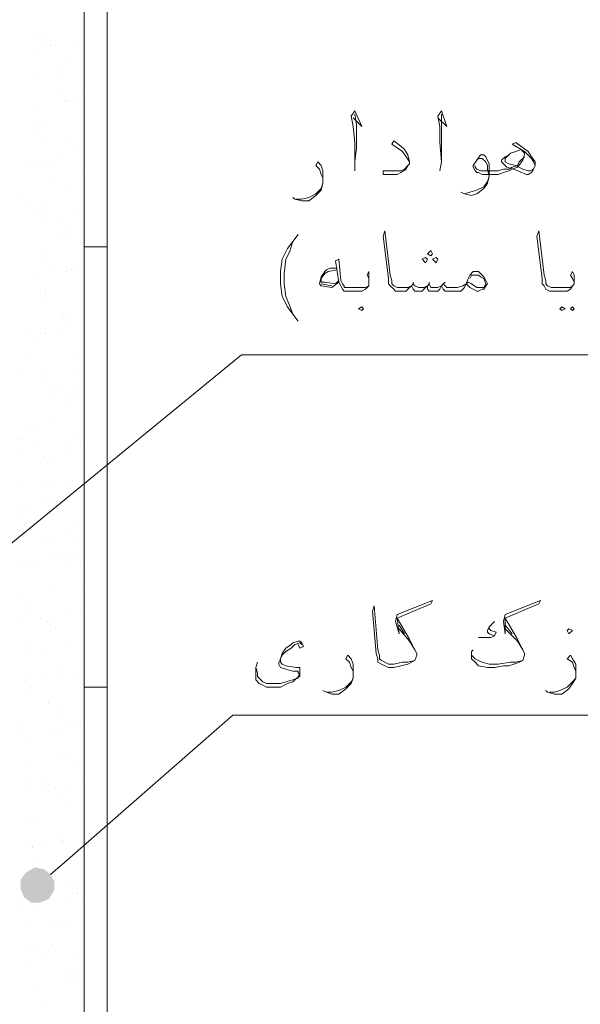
# Model space of a CAD drawing. Header units: metres. Extents: x -18 to 342, y 4 to 63.
# Tile 81 of 173: x 121.88 to 124.93, y 45.44 to 50.81. Entities that reach past the tile are written whole.
import ezdxf

# ---------------------------------------------------------------- set-up
doc = ezdxf.new("R2010")
doc.units = ezdxf.units.M
doc.header["$MEASUREMENT"] = 0
for name, color, linetype in [('PDF4_dim', 7, 'Continuous'), ('PDF4_hatch-borshi', 7, 'Continuous'), ('PDF4_kaff', 7, 'Continuous'), ('PDF4_textt', 7, 'Continuous'), ('PDF4_wall', 7, 'Continuous')]:
    doc.layers.add(name, color=color, linetype=linetype)

msp = doc.modelspace()

# ---------------------------------------------------------------- linework, layer by layer
at = {"layer": 'PDF4_dim', "lineweight": 20}
msp.add_lwpolyline([(122.0491, 46.1495), (122.1262, 46.2169)], dxfattribs=at)
at = {"layer": 'PDF4_dim', "transparency": 33554559}
for points in [[(121.9143, 46.1591), (121.8854, 46.1206), (121.9817, 46.0917)], [(121.9817, 46.0917), (121.9624, 46.188), (121.9143, 46.1591)], [(122.0106, 46.1784), (121.9817, 46.0917), (121.9624, 46.188)], [(122.0491, 46.1495), (122.0106, 46.1784), (121.9817, 46.0917)], [(121.9817, 46.0917), (122.0684, 46.111), (122.0491, 46.1495)], [(121.8854, 46.1206), (121.9817, 46.0917), (121.8854, 46.0725)], [(121.9817, 46.0917), (121.8854, 46.0725), (121.9046, 46.0243)], [(121.9046, 46.0243), (121.9432, 45.9954), (121.9817, 46.0917)], [(121.9432, 45.9954), (121.9817, 46.0917), (121.9913, 45.9954)], [(122.0684, 46.0628), (121.9817, 46.0917), (122.0684, 46.111)], [(121.9817, 46.0917), (121.9913, 45.9954), (122.0395, 46.0147)], [(122.0395, 46.0147), (122.0684, 46.0628), (121.9817, 46.0917)]]:
    msp.add_solid(points, dxfattribs=at)
at = {"layer": 'PDF4_hatch-borshi', "lineweight": 18}
for points in [[(121.9721, 50.7147), (121.9721, 50.7147)], [(122.001, 50.7051), (122.001, 50.7051)], [(122.0202, 50.6569), (122.0202, 50.6569)], [(122.0491, 50.6665), (122.0491, 50.6665)], [(122.078, 50.6665), (122.078, 50.6665)], [(122.1743, 50.6762), (122.1743, 50.6762)], [(121.9721, 50.628), (121.9721, 50.628)], [(122.1262, 50.5991), (122.1262, 50.5991)], [(122.2321, 50.551), (122.2321, 50.551)], [(121.9817, 50.4835), (121.9817, 50.4835)], [(122.0876, 50.5221), (122.0876, 50.5221)], [(122.1165, 50.5028), (122.1165, 50.5028)], [(122.0973, 50.3969), (122.0973, 50.3969)], [(122.2225, 50.4065), (122.2225, 50.4065)], [(121.9624, 50.3391), (121.9624, 50.3391)], [(122.1262, 50.3583), (122.1262, 50.3583)], [(122.1358, 50.368), (122.1358, 50.368)], [(122.1454, 50.368), (122.1454, 50.368)], [(122.1936, 50.368), (122.1936, 50.368)], [(121.9528, 50.2524), (121.9528, 50.2524)], [(121.9913, 50.2524), (121.9913, 50.2524)], [(121.9817, 50.1946), (121.9817, 50.1946)], [(122.001, 50.1657), (122.001, 50.1657)], [(122.1358, 50.1368), (122.1358, 50.1368)], [(122.1069, 50.0694), (122.1069, 50.0694)], [(122.1936, 50.0983), (122.1936, 50.0983)], [(121.9143, 50.0212), (121.9143, 50.0212)], [(121.9817, 50.0309), (121.9817, 50.0309)], [(121.9913, 50.0212), (121.9913, 50.0212)], [(122.078, 50.0405), (122.078, 50.0405)], [(122.0491, 49.9538), (122.0491, 49.9538)], [(122.2225, 49.9635), (122.2225, 49.9635)], [(122.1454, 49.9057), (122.1454, 49.9057)], [(121.8854, 49.8382), (121.8854, 49.8382)], [(121.9143, 49.7997), (121.9143, 49.7997)], [(122.001, 49.7901), (122.001, 49.7901)], [(121.9624, 49.7708), (121.9624, 49.7708)], [(121.9913, 49.7419), (121.9913, 49.7419)], [(122.0876, 49.7323), (122.0876, 49.7323)], [(122.184, 49.7516), (122.184, 49.7516)], [(122.0299, 49.7227), (122.0299, 49.7227)], [(122.1069, 49.636), (122.1069, 49.636)], [(122.1454, 49.6553), (122.1454, 49.6553)], [(122.1551, 49.6745), (122.1551, 49.6745)], [(122.1262, 49.6167), (122.1262, 49.6167)], [(122.0106, 49.5589), (122.0106, 49.5589)], [(122.2321, 49.5204), (122.2321, 49.5204)], [(122.0106, 49.5012), (122.0106, 49.5012)], [(122.0587, 49.4626), (122.0587, 49.4626)], [(122.1358, 49.4337), (122.1358, 49.4337)], [(122.1647, 49.4434), (122.1647, 49.4434)], [(122.2032, 49.4337), (122.2032, 49.4337)], [(121.9721, 49.4048), (121.9721, 49.4048)], [(121.9913, 49.3085), (121.9913, 49.3085)], [(122.0202, 49.3278), (122.0202, 49.3278)], [(122.0202, 49.2796), (122.0202, 49.2796)], [(122.1069, 49.2026), (122.1069, 49.2026)], [(122.1647, 49.2122), (122.1647, 49.2122)], [(122.1165, 49.1833), (122.1165, 49.1833)], [(122.1551, 49.1641), (122.1551, 49.1641)], [(121.9239, 49.087), (121.9239, 49.087)], [(121.9913, 49.0966), (121.9913, 49.0966)], [(122.0202, 49.0966), (122.0202, 49.0966)], [(122.0876, 49.1159), (122.0876, 49.1159)], [(121.9721, 49.0485), (121.9721, 49.0485)], [(122.1743, 48.9811), (122.1743, 48.9811)], [(121.9046, 48.9522), (121.9046, 48.9522)], [(122.2032, 48.8944), (122.2032, 48.8944)], [(121.8854, 48.8655), (121.8854, 48.8655)], [(122.001, 48.8559), (122.001, 48.8559)], [(122.0299, 48.8655), (122.0299, 48.8655)], [(122.0395, 48.7981), (122.0395, 48.7981)], [(122.0973, 48.8077), (122.0973, 48.8077)], [(122.1936, 48.8173), (122.1936, 48.8173)], [(122.0684, 48.7499), (122.0684, 48.7499)], [(122.1262, 48.7499), (122.1262, 48.7499)], [(122.1454, 48.7307), (122.1454, 48.7307)], [(122.184, 48.7499), (122.184, 48.7499)], [(122.0395, 48.6343), (122.0395, 48.6343)], [(121.9239, 48.5958), (121.9239, 48.5958)], [(121.9817, 48.5669), (121.9817, 48.5669)], [(121.8854, 48.5188), (121.8854, 48.5188)], [(121.895, 48.5284), (121.895, 48.5284)], [(122.1454, 48.4995), (122.1454, 48.4995)], [(122.1936, 48.5188), (122.1936, 48.5188)], [(122.2128, 48.5091), (122.2128, 48.5091)], [(121.8854, 48.461), (121.8854, 48.461)], [(121.9817, 48.4803), (121.9817, 48.4803)], [(122.1647, 48.4514), (122.1647, 48.4514)], [(122.0106, 48.4225), (122.0106, 48.4225)], [(122.0299, 48.3936), (122.0299, 48.3936)], [(122.0491, 48.4128), (122.0491, 48.4128)], [(121.895, 48.2876), (121.895, 48.2876)], [(122.0299, 48.2973), (122.0299, 48.2973)], [(122.1358, 48.2973), (122.1358, 48.2973)], [(122.2032, 48.2876), (122.2032, 48.2876)], [(122.078, 48.2684), (122.078, 48.2684)], [(122.0587, 48.1817), (122.0587, 48.1817)], [(122.0973, 48.1817), (122.0973, 48.1817)], [(121.8854, 48.1432), (121.8854, 48.1432)], [(121.9335, 48.1624), (121.9335, 48.1624)], [(122.001, 48.1721), (122.001, 48.1721)], [(121.895, 48.0854), (121.895, 48.0854)], [(121.9046, 48.0565), (121.9046, 48.0565)], [(121.9143, 48.0661), (121.9143, 48.0661)], [(122.2032, 48.0565), (122.2032, 48.0565)], [(122.0202, 47.9698), (122.0202, 47.9698)], [(122.1262, 47.9987), (122.1262, 47.9987)], [(122.1743, 47.9602), (122.1743, 47.9602)], [(122.0587, 47.9505), (122.0587, 47.9505)], [(122.0491, 47.8639), (122.0491, 47.8639)], [(122.1069, 47.8735), (122.1069, 47.8735)], [(122.1454, 47.8639), (122.1454, 47.8639)], [(122.2032, 47.8831), (122.2032, 47.8831)], [(121.8854, 47.8446), (121.8854, 47.8446)], [(121.9046, 47.8253), (121.9046, 47.8253)], [(121.9817, 47.8446), (121.9817, 47.8446)], [(122.1647, 47.8446), (122.1647, 47.8446)], [(122.2128, 47.8253), (122.2128, 47.8253)], [(122.0684, 47.7194), (122.0684, 47.7194)], [(122.2225, 47.7001), (122.2225, 47.7001)], [(121.895, 47.6616), (121.895, 47.6616)], [(121.9046, 47.6423), (121.9046, 47.6423)], [(121.9143, 47.5942), (121.9143, 47.5942)], [(122.2225, 47.5942), (122.2225, 47.5942)], [(121.895, 47.5364), (121.895, 47.5364)], [(121.9913, 47.546), (121.9913, 47.546)], [(122.078, 47.546), (122.078, 47.546)], [(122.1551, 47.5653), (122.1551, 47.5653)], [(122.2128, 47.5749), (122.2128, 47.5749)], [(122.0299, 47.5268), (122.0299, 47.5268)], [(122.0491, 47.5075), (122.0491, 47.5075)], [(122.078, 47.4882), (122.078, 47.4882)], [(121.9432, 47.3919), (121.9432, 47.3919)], [(122.1551, 47.4112), (122.1551, 47.4112)], [(121.9239, 47.363), (121.9239, 47.363)], [(121.9913, 47.363), (121.9913, 47.363)], [(122.2321, 47.363), (122.2321, 47.363)], [(121.9432, 47.2282), (121.9432, 47.2282)], [(122.001, 47.2378), (122.001, 47.2378)], [(122.0876, 47.2571), (122.0876, 47.2571)], [(122.1069, 47.2475), (122.1069, 47.2475)], [(122.1743, 47.2475), (122.1743, 47.2475)], [(121.9143, 47.1993), (121.9143, 47.1993)], [(121.9335, 47.18), (121.9335, 47.18)], [(121.9335, 47.1319), (121.9335, 47.1319)], [(122.0395, 47.0934), (122.0395, 47.0934)], [(122.0395, 47.0837), (122.0395, 47.0837)], [(122.0876, 47.0645), (122.0876, 47.0645)], [(122.0973, 47.0259), (122.0973, 47.0259)], [(121.895, 46.9489), (121.895, 46.9489)], [(122.1551, 46.9778), (122.1551, 46.9778)], [(122.184, 46.9585), (122.184, 46.9585)], [(122.2128, 46.9585), (122.2128, 46.9585)], [(121.895, 46.9104), (121.895, 46.9104)], [(121.9335, 46.9007), (121.9335, 46.9007)], [(122.0491, 46.9393), (122.0491, 46.9393)], [(122.1165, 46.9393), (122.1165, 46.9393)], [(122.0973, 46.7948), (122.0973, 46.7948)], [(122.1358, 46.7948), (122.1358, 46.7948)], [(121.9239, 46.7563), (121.9239, 46.7563)], [(122.184, 46.7659), (122.184, 46.7659)], [(121.9432, 46.6696), (121.9432, 46.6696)], [(121.9913, 46.6503), (121.9913, 46.6503)], [(122.001, 46.6214), (122.001, 46.6214)], [(122.0395, 46.6407), (122.0395, 46.6407)], [(122.0684, 46.6214), (122.0684, 46.6214)], [(122.1647, 46.6407), (122.1647, 46.6407)], [(122.2225, 46.6503), (122.2225, 46.6503)], [(121.9046, 46.6022), (121.9046, 46.6022)], [(122.1069, 46.5636), (122.1069, 46.5636)], [(122.1647, 46.5251), (122.1647, 46.5251)], [(121.9143, 46.4577), (121.9143, 46.4577)], [(122.2321, 46.4962), (122.2321, 46.4962)], [(121.9528, 46.4384), (121.9528, 46.4384)], [(121.9239, 46.3132), (121.9239, 46.3132)], [(121.9528, 46.3036), (121.9528, 46.3036)], [(122.0106, 46.3132), (122.0106, 46.3132)], [(122.0876, 46.3421), (122.0876, 46.3421)], [(122.1069, 46.3229), (122.1069, 46.3229)], [(122.1165, 46.3325), (122.1165, 46.3325)], [(121.9528, 46.294), (121.9528, 46.294)], [(121.9528, 46.1977), (121.9528, 46.1977)], [(121.9624, 46.2073), (121.9624, 46.2073)], [(122.0587, 46.1977), (122.0587, 46.1977)], [(122.0106, 46.1591), (122.0106, 46.1591)], [(122.1262, 46.1013), (122.1262, 46.1013)], [(122.1743, 46.0917), (122.1743, 46.0917)], [(122.1936, 46.0725), (122.1936, 46.0725)], [(122.1936, 46.0436), (122.1936, 46.0436)], [(121.895, 45.9858), (121.895, 45.9858)], [(121.9721, 45.9761), (121.9721, 45.9761)], [(122.0587, 46.005), (122.0587, 46.005)], [(122.1262, 46.0147), (122.1262, 46.0147)], [(122.2225, 46.0243), (122.2225, 46.0243)], [(121.9432, 45.8702), (121.9432, 45.8702)], [(122.0491, 45.8895), (122.0491, 45.8895)], [(122.1262, 45.8702), (122.1262, 45.8702)], [(122.1069, 45.8606), (122.1069, 45.8606)], [(121.9143, 45.745), (121.9143, 45.745)], [(121.9721, 45.745), (121.9721, 45.745)], [(122.0587, 45.7546), (122.0587, 45.7546)], [(122.078, 45.7354), (122.078, 45.7354)], [(122.1743, 45.7065), (122.1743, 45.7065)], [(122.2321, 45.7161), (122.2321, 45.7161)], [(121.9143, 45.6776), (121.9143, 45.6776)], [(122.0106, 45.6872), (122.0106, 45.6872)], [(122.1358, 45.639), (122.1358, 45.639)], [(122.184, 45.639), (122.184, 45.639)], [(122.1454, 45.5909), (122.1454, 45.5909)], [(122.2032, 45.562), (122.2032, 45.562)], [(121.9817, 45.5138), (121.9817, 45.5138)], [(122.0106, 45.4464), (122.0106, 45.4464)]]:
    msp.add_lwpolyline(points, dxfattribs=at)
at = {"layer": 'PDF4_kaff', "lineweight": 20}
for points in [[(122.3573, 61.5305), (122.3573, 44.7722), (122.2321, 44.7722), (122.2321, 61.5305)], [(122.3573, 49.5686), (122.2321, 49.5686)], [(122.3573, 47.1704), (122.2321, 47.1704)]]:
    msp.add_lwpolyline(points, dxfattribs=at)
at = {"layer": 'PDF4_textt', "lineweight": 20}
for points in [[(123.6961, 50.2717), (123.7442, 50.2235), (123.7057, 50.3102), (123.6864, 50.2813), (123.6961, 50.2235), (123.7057, 50.1368), (123.7057, 50.0309), (123.7057, 49.9827)], [(123.7057, 50.0309), (123.7153, 50.1079), (123.7153, 50.2331), (123.7057, 50.2909)], [(124.1583, 50.2717), (124.2065, 50.2235), (124.1776, 50.3102), (124.1583, 50.2813), (124.168, 50.2235), (124.168, 50.1368), (124.1776, 50.0309), (124.168, 49.9827)], [(124.1776, 50.0309), (124.1776, 50.1079), (124.1776, 50.2331), (124.1776, 50.2909)], [(124.0043, 50.0309), (123.985, 50.0598), (123.9657, 50.0887), (123.9368, 50.1079), (123.9079, 50.1272), (123.9176, 50.1464), (123.9561, 50.1176), (123.9754, 50.0983), (123.9946, 50.0694), (124.0043, 50.0309), (124.0043, 50.0212), (123.9946, 50.0116), (123.985, 49.9923), (123.9561, 49.9731), (123.9368, 49.9635), (123.8887, 49.9635), (123.8598, 49.9635), (123.8598, 49.9827), (123.9176, 49.9827), (123.9561, 49.9827), (123.9754, 49.9923), (123.9946, 50.0116)], [(124.6881, 50.0116), (124.6784, 50.0309), (124.6688, 50.0501), (124.6303, 50.0887), (124.5629, 50.1272), (124.5821, 50.1368), (124.6495, 50.0887), (124.6688, 50.0598), (124.6881, 50.0309), (124.6881, 50.0116), (124.6784, 49.9923), (124.6688, 49.9731), (124.6495, 49.9635), (124.6399, 49.9635), (124.5725, 49.9923), (124.534, 50.002), (124.5147, 50.0212), (124.5051, 50.0309), (124.5051, 50.0405), (124.5243, 50.0598), (124.5436, 50.0694), (124.5532, 50.079), (124.5821, 50.0887), (124.611, 50.0983), (124.6206, 50.0887), (124.6303, 50.079), (124.6303, 50.0694), (124.6206, 50.0405), (124.5918, 50.002), (124.5629, 49.9923), (124.5436, 49.9827), (124.5147, 49.9731), (124.4858, 49.9635), (124.4762, 49.9635), (124.3991, 49.9635), (124.3799, 49.9731), (124.3702, 49.9731), (124.3606, 49.9827), (124.351, 50.002), (124.351, 50.0116), (124.3702, 50.0405), (124.3895, 50.0694), (124.3991, 50.0694), (124.4088, 50.0694), (124.4184, 50.0598), (124.4377, 50.0212), (124.4377, 49.9827), (124.4377, 49.9538), (124.428, 49.9153), (124.4088, 49.8864), (124.3702, 49.8575), (124.3413, 49.8479), (124.3028, 49.8575), (124.2836, 49.8671)], [(124.6303, 50.0598), (124.6014, 50.0309), (124.5918, 50.0116), (124.5629, 50.002), (124.5436, 49.9923), (124.5147, 49.9923), (124.4858, 49.9827), (124.4762, 49.9827), (124.3895, 49.9827), (124.3702, 49.9923), (124.3606, 50.002), (124.3606, 50.0116)], [(124.6784, 49.9923), (124.6592, 49.9827), (124.6495, 49.9827), (124.6206, 49.9923), (124.5821, 50.0116), (124.5436, 50.0212), (124.5243, 50.0309), (124.5243, 50.0405), (124.5243, 50.0501), (124.5532, 50.079), (124.5821, 50.0887)], [(123.5323, 49.9442), (123.5227, 49.9635), (123.5131, 49.9923), (123.4938, 50.0116), (123.5034, 50.0309), (123.5227, 50.0116), (123.5323, 49.9827), (123.5323, 49.9538), (123.5323, 49.9442), (123.5323, 49.9153), (123.5227, 49.8768), (123.4938, 49.8479), (123.4553, 49.819), (123.4167, 49.819), (123.3782, 49.8286), (123.3686, 49.8382)], [(124.3702, 50.0405), (124.3799, 50.0501), (124.3895, 50.0501), (124.3991, 50.0501), (124.4184, 50.0309), (124.428, 50.0116), (124.428, 49.9923), (124.4377, 49.9538), (124.428, 49.9249), (124.4088, 49.896), (124.3702, 49.8768), (124.3317, 49.8671), (124.3028, 49.8575)], [(123.3879, 49.8286), (123.4167, 49.8286), (123.4553, 49.8382), (123.4938, 49.8575), (123.5227, 49.8864), (123.5323, 49.9153)], [(123.3686, 49.2026), (123.3493, 49.2507), (123.3301, 49.2989), (123.3204, 49.3663), (123.3204, 49.4241), (123.3301, 49.5012), (123.3493, 49.5397), (123.3686, 49.5975), (123.3975, 49.636)], [(124.3317, 49.3952), (124.3413, 49.4145), (124.351, 49.4145), (124.3702, 49.4145), (124.3799, 49.4145), (124.3895, 49.4048), (124.4088, 49.3952), (124.4184, 49.3663), (124.4088, 49.3471), (124.3991, 49.3471), (124.3702, 49.3471), (124.3413, 49.3663), (124.3221, 49.376), (124.3124, 49.3663), (124.2932, 49.3567), (124.2643, 49.3471), (124.2354, 49.3471), (124.2258, 49.3471), (124.2065, 49.3471), (124.1969, 49.3567), (124.1872, 49.3663), (124.1776, 49.3567), (124.1583, 49.3471), (124.1391, 49.3471), (124.1198, 49.3471), (124.1102, 49.3663), (124.1006, 49.3567), (124.0813, 49.3471), (124.062, 49.3471), (124.0524, 49.3471), (124.0331, 49.3567), (124.0235, 49.3663), (124.0139, 49.3567), (123.9946, 49.3471), (123.9754, 49.3471), (123.9561, 49.3471), (123.9368, 49.3471), (123.9176, 49.3567), (123.9079, 49.3663), (123.9079, 49.3856), (123.8983, 49.4145), (123.8694, 49.6553), (123.8598, 49.6264), (123.8887, 49.3952), (123.8887, 49.3663), (123.8983, 49.3567), (123.9176, 49.3374), (123.9272, 49.3278), (123.9561, 49.3278), (123.9657, 49.3278), (123.985, 49.3278), (123.9946, 49.3374), (124.0139, 49.3567), (124.0235, 49.3374), (124.0331, 49.3278), (124.0428, 49.3278), (124.0524, 49.3278), (124.0717, 49.3278), (124.0813, 49.3374), (124.1006, 49.3567), (124.1006, 49.3374), (124.1102, 49.3278), (124.1295, 49.3278), (124.1391, 49.3278), (124.1583, 49.3278), (124.168, 49.3374), (124.1776, 49.3567), (124.1872, 49.3374), (124.1969, 49.3278), (124.2258, 49.3278), (124.2354, 49.3278), (124.2547, 49.3278), (124.2836, 49.3278), (124.2932, 49.3374), (124.3028, 49.3471), (124.3124, 49.3663)], [(124.9, 49.3663), (124.9, 49.376), (124.8903, 49.3952), (124.8807, 49.4145), (124.8903, 49.4337), (124.9, 49.4145), (124.9, 49.3952), (124.9, 49.3856), (124.9, 49.3663), (124.8903, 49.3567), (124.8807, 49.3374), (124.8614, 49.3278), (124.8325, 49.3278), (124.794, 49.3278), (124.7651, 49.3278), (124.7459, 49.3374), (124.7362, 49.3567), (124.7266, 49.3663), (124.7266, 49.3952), (124.6977, 49.6264), (124.7073, 49.6553), (124.7362, 49.4145), (124.7459, 49.3856), (124.7459, 49.3663), (124.7555, 49.3567), (124.7747, 49.3471), (124.794, 49.3471), (124.8422, 49.3471), (124.8807, 49.3471), (124.8903, 49.3567)], [(123.3686, 49.5975), (123.3397, 49.5589), (123.3108, 49.5012), (123.3012, 49.4337), (123.3012, 49.3663), (123.3108, 49.2989), (123.3397, 49.2411), (123.3686, 49.2026), (123.3975, 49.1641)], [(123.7827, 49.3663), (123.7827, 49.376), (123.7827, 49.3952), (123.7731, 49.4145), (123.7827, 49.4337), (123.7827, 49.4145), (123.7827, 49.3952), (123.7827, 49.3856), (123.7827, 49.3663), (123.7827, 49.3567), (123.7635, 49.3374), (123.7442, 49.3278), (123.7153, 49.3278), (123.6768, 49.3278), (123.6479, 49.3278), (123.6383, 49.3374), (123.6286, 49.3567), (123.619, 49.376), (123.5997, 49.4915), (123.619, 49.5012), (123.6286, 49.3856), (123.6383, 49.3663), (123.6479, 49.3567), (123.6479, 49.3471), (123.6768, 49.3471), (123.7249, 49.3471), (123.7635, 49.3471), (123.7827, 49.3567)], [(123.6094, 49.453), (123.5708, 49.453), (123.5516, 49.4434), (123.542, 49.4337), (123.5227, 49.4048), (123.5131, 49.3663), (123.5227, 49.3567), (123.5805, 49.3471), (123.619, 49.376)], [(123.6094, 49.4434), (123.5612, 49.4337), (123.542, 49.4241), (123.5227, 49.3952), (123.5227, 49.3856), (123.5227, 49.376), (123.542, 49.376), (123.5997, 49.3663), (123.619, 49.3856)], [(123.5805, 49.3567), (123.5227, 49.3663)], [(124.0235, 49.376), (124.0235, 49.3663)], [(124.1102, 49.376), (124.1102, 49.3663)], [(124.1969, 49.376), (124.1872, 49.3663)], [(124.0331, 47.3149), (123.9946, 47.3052), (123.9657, 47.3052), (123.9176, 47.2956), (123.8983, 47.2956), (123.8887, 47.2956), (123.8694, 47.3052), (123.8502, 47.3149), (123.8405, 47.3245), (123.8405, 47.3438), (123.8309, 47.3727), (123.8116, 47.6134), (123.802, 47.5845), (123.8213, 47.3534), (123.8309, 47.3245), (123.8309, 47.3052), (123.8502, 47.2956), (123.8694, 47.286), (123.8887, 47.2764), (123.8983, 47.2764), (123.9176, 47.2764), (123.9561, 47.286), (123.9946, 47.2956), (124.0139, 47.3052), (124.0331, 47.3149), (124.0428, 47.3438), (124.0428, 47.3534), (124.0331, 47.3727), (124.0043, 47.4304), (123.9368, 47.546), (124.1198, 47.6231), (124.1295, 47.6423), (123.9368, 47.5653), (123.9272, 47.5268), (123.9465, 47.4593), (123.9368, 47.546)], [(124.5243, 47.546), (124.5243, 47.4593), (124.5147, 47.5268), (124.5243, 47.5653), (124.717, 47.6423), (124.7073, 47.6231), (124.5243, 47.546), (124.5918, 47.4304), (124.6206, 47.3727), (124.6303, 47.3534), (124.6303, 47.3438), (124.6206, 47.3149), (124.6014, 47.3052), (124.5725, 47.2956), (124.5436, 47.286), (124.5147, 47.286), (124.4665, 47.2764), (124.428, 47.2764), (124.3799, 47.286), (124.3606, 47.3052), (124.3413, 47.3245), (124.3413, 47.3341), (124.3413, 47.3438), (124.3413, 47.363), (124.351, 47.3727)], [(123.9465, 47.5075), (123.9754, 47.4593)], [(123.9465, 47.4882), (124.0043, 47.4208), (124.0331, 47.3727)], [(124.4665, 47.5268), (124.4473, 47.5075), (124.4377, 47.4979), (124.428, 47.4786), (124.428, 47.469), (124.4377, 47.4593), (124.4665, 47.4497), (124.4473, 47.4401), (124.4184, 47.4401), (124.3799, 47.4401)], [(124.4377, 47.4979), (124.4377, 47.4882), (124.4473, 47.4786), (124.4762, 47.469), (124.4665, 47.4497)], [(124.5243, 47.5075), (124.5629, 47.4593)], [(124.5243, 47.4882), (124.5918, 47.4208), (124.6206, 47.3727)], [(123.3975, 47.4016), (123.4071, 47.3823), (123.4264, 47.3919), (123.4167, 47.4112), (123.4071, 47.4208), (123.3975, 47.4208), (123.3686, 47.4112), (123.359, 47.4016), (123.3301, 47.3823), (123.3108, 47.3534), (123.3012, 47.3245), (123.2915, 47.3052), (123.2915, 47.2956), (123.3012, 47.2764), (123.3301, 47.2667), (123.3686, 47.2571), (123.3975, 47.2571), (123.3975, 47.2475), (123.4071, 47.2378), (123.3975, 47.2282), (123.3975, 47.2186), (123.3686, 47.2089), (123.3301, 47.1993), (123.3012, 47.1897), (123.2626, 47.1897), (123.2434, 47.1897), (123.2241, 47.1897), (123.2049, 47.1993), (123.1856, 47.2186), (123.176, 47.2282), (123.176, 47.2475), (123.1663, 47.2764)], [(123.4167, 47.4016), (123.4071, 47.4112), (123.3782, 47.4016), (123.359, 47.3823), (123.3301, 47.363), (123.3108, 47.3438), (123.3012, 47.3245), (123.3012, 47.3052), (123.3108, 47.2956), (123.3301, 47.286), (123.3879, 47.2764), (123.4071, 47.2764), (123.4071, 47.2667), (123.4071, 47.2475), (123.4071, 47.2282), (123.3879, 47.2186), (123.3686, 47.1993), (123.3397, 47.1897), (123.3204, 47.18), (123.3012, 47.1704), (123.2723, 47.1704), (123.253, 47.1704), (123.2241, 47.1704), (123.2049, 47.18), (123.1856, 47.1897), (123.1663, 47.2089), (123.1663, 47.2282), (123.1663, 47.2764), (123.176, 47.3052)], [(123.6961, 47.2571), (123.6864, 47.2764), (123.6768, 47.3052), (123.6575, 47.3245), (123.6672, 47.3438), (123.6864, 47.3245), (123.6961, 47.2956), (123.6961, 47.2667), (123.6961, 47.2475), (123.6961, 47.2186), (123.6864, 47.1897), (123.6575, 47.1608), (123.619, 47.1319), (123.5805, 47.1319), (123.5516, 47.1415), (123.5323, 47.1511)], [(124.6206, 47.3149), (124.5821, 47.3052), (124.5532, 47.3052), (124.4858, 47.2956), (124.4377, 47.2956), (124.3991, 47.3052), (124.3799, 47.3149), (124.3606, 47.3245), (124.3413, 47.3438), (124.3413, 47.363)], [(124.9096, 47.2571), (124.9, 47.2764), (124.8903, 47.3052), (124.8614, 47.3245), (124.8807, 47.3438), (124.8903, 47.3245), (124.9096, 47.2956), (124.9096, 47.2667), (124.9096, 47.2475), (124.9096, 47.2186), (124.8903, 47.1897), (124.8711, 47.1608), (124.8325, 47.1319), (124.794, 47.1319), (124.7555, 47.1415), (124.7459, 47.1511)], [(123.5516, 47.1415), (123.5805, 47.1415), (123.619, 47.1511), (123.6575, 47.1704), (123.6864, 47.1993), (123.6961, 47.2186)], [(124.7651, 47.1415), (124.794, 47.1415), (124.8229, 47.1511), (124.8614, 47.1704), (124.8903, 47.1993), (124.9096, 47.2186)]]:
    msp.add_lwpolyline(points, dxfattribs=at)
for points in [[(124.1198, 49.5204), (124.1295, 49.5301), (124.1198, 49.5493), (124.1006, 49.5301)], [(124.0909, 49.4819), (124.1006, 49.5012), (124.0909, 49.5108), (124.0717, 49.5012)], [(124.1487, 49.4819), (124.1583, 49.5012), (124.1487, 49.5108), (124.1295, 49.5012)], [(124.3124, 49.3663), (124.3221, 49.3952), (124.3317, 49.4145), (124.351, 49.4337), (124.3606, 49.4337), (124.3702, 49.4337), (124.3799, 49.4337), (124.4088, 49.4048), (124.4184, 49.3856), (124.428, 49.3663), (124.4184, 49.3567), (124.4088, 49.3374), (124.3991, 49.3374), (124.3799, 49.3278), (124.3702, 49.3278), (124.351, 49.3374), (124.3317, 49.3471)], [(123.7442, 49.2219), (123.7538, 49.2315), (123.7442, 49.2411), (123.7249, 49.2315)], [(124.8325, 49.2411), (124.8518, 49.2315), (124.8325, 49.2219), (124.8229, 49.2315)], [(124.8903, 49.2411), (124.9, 49.2315), (124.8903, 49.2219), (124.8807, 49.2315)], [(124.8711, 47.4593), (124.8903, 47.4786), (124.8711, 47.4882), (124.8614, 47.4786)]]:
    msp.add_lwpolyline(points, close=True, dxfattribs=at)
at = {"layer": 'PDF4_wall', "lineweight": 20}
for points in [[(120.8452, 47.1415), (123.0893, 48.9811), (130.3319, 48.9811)], [(122.1262, 46.2169), (123.0411, 47.0163), (130.2934, 47.0163)]]:
    msp.add_lwpolyline(points, dxfattribs=at)

doc.saveas('drawing.dxf')
